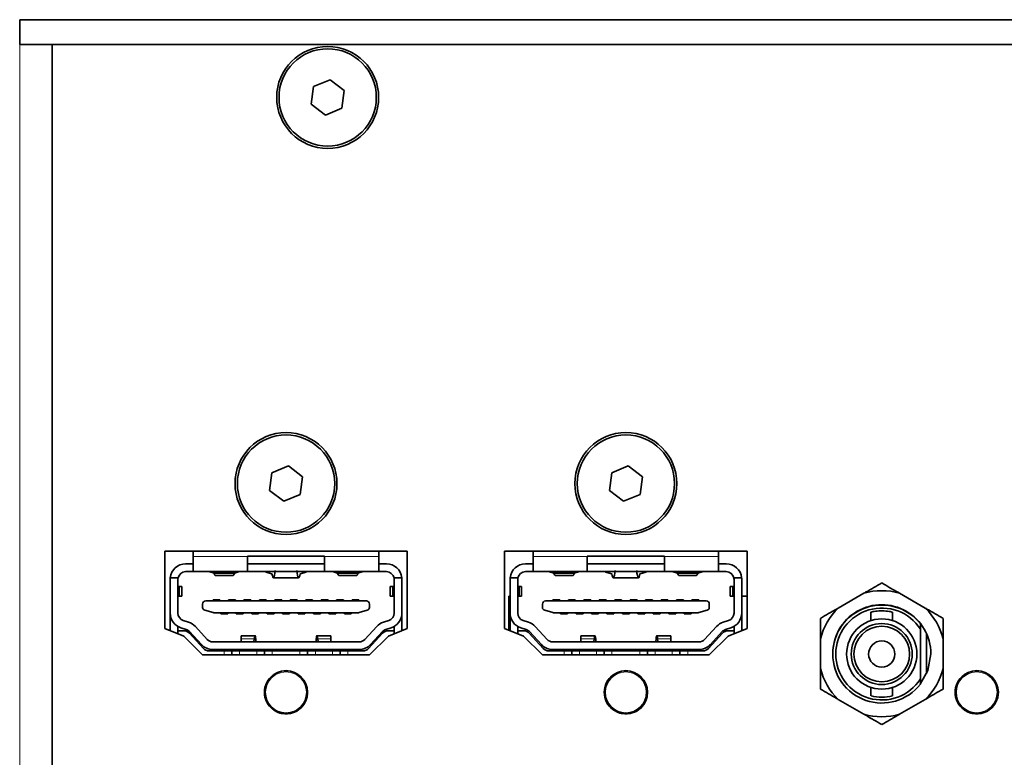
# Model space of a CAD drawing. Header units: millimetres. Extents: x 0 to 1118, y 0 to 864.
# Tile 32 of 85: x 315 to 336, y 217 to 233. Entities that reach past the tile are written whole.
import ezdxf

# ---------------------------------------------------------------- set-up
doc = ezdxf.new("R2010")
doc.units = ezdxf.units.MM

msp = doc.modelspace()

# ---------------------------------------------------------------- linework, layer by layer
at = {"color": 7, "linetype": 'Continuous', "lineweight": 35}
for p, q in [((314.835, 232.093), (314.835, 232.626)), ((406.835, 232.626), (314.835, 232.626)), ((406.835, 232.093), (314.835, 232.093)), ((315.535, 201.326), (315.535, 232.093)), ((321.175, 231.184), (321.124, 230.802)), ((321.531, 231.331), (321.175, 231.184)), ((321.836, 231.096), (321.531, 231.331)), ((321.785, 230.715), (321.836, 231.096)), ((321.124, 230.802), (321.43, 230.568)), ((321.43, 230.568), (321.785, 230.715)), ((320.632, 222.998), (320.276, 222.851)), ((320.937, 222.763), (320.632, 222.998)), ((327.965, 222.998), (327.609, 222.851)), ((328.27, 222.763), (327.965, 222.998)), ((320.276, 222.851), (320.225, 222.469)), ((320.886, 222.381), (320.937, 222.763)), ((327.609, 222.851), (327.559, 222.469)), ((328.22, 222.381), (328.27, 222.763)), ((320.225, 222.469), (320.531, 222.234)), ((327.559, 222.469), (327.864, 222.234)), ((320.531, 222.234), (320.886, 222.381)), ((327.864, 222.234), (328.22, 222.381)), ((323.198, 221.158), (317.965, 221.158)), ((317.965, 221.158), (317.965, 219.491)), ((318.581, 221.158), (318.581, 221.046)), ((318.581, 221.046), (318.581, 220.716)), ((319.748, 221.049), (321.415, 221.049)), ((319.748, 221.046), (319.748, 221.049)), ((319.748, 220.716), (319.748, 221.046)), ((321.415, 221.049), (321.415, 221.046)), ((321.415, 221.046), (321.415, 220.716)), ((322.581, 221.158), (322.581, 221.046)), ((322.581, 220.716), (322.581, 221.046)), ((323.198, 219.491), (323.198, 221.158)), ((330.531, 221.158), (325.298, 221.158)), ((325.298, 221.158), (325.298, 219.491)), ((325.915, 221.158), (325.915, 221.046)), ((325.915, 221.046), (325.915, 220.716)), ((327.081, 221.049), (328.748, 221.049)), ((327.081, 221.046), (327.081, 221.049)), ((327.081, 220.716), (327.081, 221.046)), ((328.748, 221.049), (328.748, 221.046)), ((328.748, 221.046), (328.748, 220.716)), ((329.915, 221.158), (329.915, 221.046)), ((329.915, 220.716), (329.915, 221.046)), ((330.531, 219.491), (330.531, 221.158)), ((318.415, 220.883), (318.581, 220.883)), ((319.748, 220.883), (321.415, 220.883)), ((322.581, 220.883), (322.748, 220.883)), ((325.748, 220.883), (325.915, 220.883)), ((327.081, 220.883), (328.748, 220.883)), ((329.915, 220.883), (330.081, 220.883)), ((318.081, 219.822), (318.081, 220.549)), ((318.251, 220.583), (318.083, 220.583)), ((318.248, 220.549), (318.248, 219.822)), ((318.581, 220.716), (318.415, 220.716)), ((319.748, 220.716), (318.581, 220.716)), ((318.915, 220.716), (319.029, 220.684)), ((319.029, 220.684), (319.467, 220.684)), ((319.054, 220.633), (319.441, 220.633)), ((319.467, 220.684), (319.581, 220.716)), ((321.415, 220.716), (319.748, 220.716)), ((320.144, 220.706), (320.144, 220.716)), ((320.278, 220.67), (320.144, 220.706)), ((320.309, 220.583), (320.854, 220.583)), ((321.018, 220.706), (320.884, 220.67)), ((321.018, 220.716), (321.018, 220.706)), ((322.581, 220.716), (321.415, 220.716)), ((321.581, 220.716), (321.695, 220.684)), ((321.695, 220.684), (322.134, 220.684)), ((321.721, 220.633), (322.108, 220.633)), ((322.134, 220.684), (322.248, 220.716)), ((322.748, 220.716), (322.581, 220.716)), ((323.08, 220.583), (322.911, 220.583)), ((322.915, 219.822), (322.915, 220.549)), ((323.081, 220.549), (323.081, 219.822)), ((325.415, 219.822), (325.415, 220.549)), ((325.585, 220.583), (325.416, 220.583)), ((325.581, 220.549), (325.581, 219.822)), ((325.915, 220.716), (325.748, 220.716)), ((327.081, 220.716), (325.915, 220.716)), ((326.248, 220.716), (326.362, 220.684)), ((326.362, 220.684), (326.8, 220.684)), ((326.388, 220.633), (326.775, 220.633)), ((326.8, 220.684), (326.915, 220.716)), ((328.748, 220.716), (327.081, 220.716)), ((327.477, 220.706), (327.477, 220.716)), ((327.611, 220.67), (327.477, 220.706)), ((327.642, 220.583), (328.187, 220.583)), ((328.352, 220.706), (328.218, 220.67)), ((328.352, 220.716), (328.352, 220.706)), ((329.915, 220.716), (328.748, 220.716)), ((328.915, 220.716), (329.029, 220.684)), ((329.029, 220.684), (329.467, 220.684)), ((329.054, 220.633), (329.441, 220.633)), ((329.467, 220.684), (329.581, 220.716)), ((330.081, 220.716), (329.915, 220.716)), ((330.413, 220.583), (330.244, 220.583)), ((330.248, 219.822), (330.248, 220.549)), ((330.415, 220.549), (330.415, 219.822)), ((318.276, 220.394), (318.248, 220.398)), ((318.276, 220.394), (318.276, 220.189)), ((318.331, 220.19), (318.331, 220.392)), ((322.831, 220.392), (322.831, 220.19)), ((322.915, 220.398), (322.886, 220.394)), ((322.886, 220.394), (322.886, 220.189)), ((325.609, 220.394), (325.581, 220.398)), ((325.609, 220.394), (325.609, 220.189)), ((325.665, 220.19), (325.665, 220.392)), ((330.165, 220.392), (330.165, 220.19)), ((330.248, 220.398), (330.22, 220.394)), ((330.22, 220.394), (330.22, 220.189)), ((318.248, 220.184), (318.276, 220.189)), ((322.886, 220.189), (322.915, 220.184)), ((325.391, 220.186), (325.391, 219.453)), ((325.391, 220.186), (325.415, 220.186)), ((325.581, 220.184), (325.609, 220.189)), ((330.22, 220.189), (330.248, 220.184)), ((330.415, 220.186), (330.531, 220.186)), ((333.051, 220.25), (332.498, 219.93)), ((334.374, 219.93), (333.821, 220.25)), ((318.781, 219.945), (318.781, 220.017)), ((322.315, 220.084), (318.848, 220.084)), ((319.156, 220.106), (319.006, 220.106)), ((319.006, 220.106), (319.006, 220.084)), ((319.156, 220.084), (319.156, 220.106)), ((319.34, 220.106), (319.34, 220.084)), ((319.49, 220.106), (319.34, 220.106)), ((319.49, 220.084), (319.49, 220.106)), ((319.673, 220.106), (319.673, 220.084)), ((319.823, 220.106), (319.673, 220.106)), ((319.823, 220.084), (319.823, 220.106)), ((320.156, 220.106), (320.006, 220.106)), ((320.006, 220.106), (320.006, 220.084)), ((320.156, 220.084), (320.156, 220.106)), ((320.49, 220.106), (320.34, 220.106)), ((320.34, 220.106), (320.34, 220.084)), ((320.49, 220.084), (320.49, 220.106)), ((320.823, 220.106), (320.673, 220.106)), ((320.673, 220.106), (320.673, 220.084)), ((320.823, 220.084), (320.823, 220.106)), ((321.156, 220.106), (321.006, 220.106)), ((321.006, 220.106), (321.006, 220.084)), ((321.156, 220.084), (321.156, 220.106)), ((321.49, 220.106), (321.34, 220.106)), ((321.34, 220.106), (321.34, 220.084)), ((321.49, 220.084), (321.49, 220.106)), ((321.673, 220.106), (321.673, 220.084)), ((321.823, 220.106), (321.673, 220.106)), ((321.823, 220.084), (321.823, 220.106)), ((322.006, 220.106), (322.006, 220.084)), ((322.156, 220.106), (322.006, 220.106)), ((322.156, 220.084), (322.156, 220.106)), ((322.381, 220.017), (322.381, 219.945)), ((326.115, 219.945), (326.115, 220.017)), ((329.648, 220.084), (326.181, 220.084)), ((326.49, 220.106), (326.34, 220.106)), ((326.34, 220.106), (326.34, 220.084)), ((326.49, 220.084), (326.49, 220.106)), ((326.823, 220.106), (326.673, 220.106)), ((326.673, 220.106), (326.673, 220.084)), ((326.823, 220.084), (326.823, 220.106)), ((327.156, 220.106), (327.006, 220.106)), ((327.006, 220.106), (327.006, 220.084)), ((327.156, 220.084), (327.156, 220.106)), ((327.49, 220.106), (327.34, 220.106)), ((327.34, 220.106), (327.34, 220.084)), ((327.49, 220.084), (327.49, 220.106)), ((327.823, 220.106), (327.673, 220.106)), ((327.673, 220.106), (327.673, 220.084)), ((327.823, 220.084), (327.823, 220.106)), ((328.156, 220.106), (328.006, 220.106)), ((328.006, 220.106), (328.006, 220.084)), ((328.156, 220.084), (328.156, 220.106)), ((328.49, 220.106), (328.34, 220.106)), ((328.34, 220.106), (328.34, 220.084)), ((328.49, 220.084), (328.49, 220.106)), ((328.823, 220.106), (328.673, 220.106)), ((328.673, 220.106), (328.673, 220.084)), ((328.823, 220.084), (328.823, 220.106)), ((329.006, 220.106), (329.006, 220.084)), ((329.156, 220.106), (329.006, 220.106)), ((329.156, 220.084), (329.156, 220.106)), ((329.34, 220.106), (329.34, 220.084)), ((329.49, 220.106), (329.34, 220.106)), ((329.49, 220.084), (329.49, 220.106)), ((329.715, 220.017), (329.715, 219.945)), ((318.081, 219.443), (318.081, 219.822)), ((318.83, 219.881), (319.006, 219.831)), ((322.139, 219.829), (319.024, 219.829)), ((319.173, 219.829), (319.173, 219.806)), ((319.323, 219.806), (319.173, 219.806)), ((319.323, 219.806), (319.323, 219.829)), ((319.506, 219.829), (319.506, 219.806)), ((319.506, 219.806), (319.656, 219.806)), ((319.656, 219.829), (319.656, 219.806)), ((319.84, 219.829), (319.84, 219.806)), ((319.84, 219.806), (319.99, 219.806)), ((319.99, 219.829), (319.99, 219.806)), ((320.173, 219.829), (320.173, 219.806)), ((320.173, 219.806), (320.323, 219.806)), ((320.323, 219.829), (320.323, 219.806)), ((320.506, 219.829), (320.506, 219.806)), ((320.506, 219.806), (320.656, 219.806)), ((320.656, 219.829), (320.656, 219.806)), ((320.84, 219.829), (320.84, 219.806)), ((320.84, 219.806), (320.99, 219.806)), ((320.99, 219.829), (320.99, 219.806)), ((321.173, 219.829), (321.173, 219.806)), ((321.173, 219.806), (321.323, 219.806)), ((321.323, 219.829), (321.323, 219.806)), ((321.506, 219.829), (321.506, 219.806)), ((321.506, 219.806), (321.656, 219.806)), ((321.656, 219.829), (321.656, 219.806)), ((321.84, 219.829), (321.84, 219.806)), ((321.84, 219.806), (321.99, 219.806)), ((321.99, 219.829), (321.99, 219.806)), ((322.333, 219.881), (322.157, 219.831)), ((323.081, 219.822), (323.081, 219.443)), ((325.415, 219.443), (325.415, 219.822)), ((326.163, 219.881), (326.339, 219.831)), ((329.472, 219.829), (326.357, 219.829)), ((326.506, 219.829), (326.506, 219.806)), ((326.656, 219.806), (326.506, 219.806)), ((326.656, 219.806), (326.656, 219.829)), ((326.84, 219.829), (326.84, 219.806)), ((326.84, 219.806), (326.99, 219.806)), ((326.99, 219.829), (326.99, 219.806)), ((327.173, 219.829), (327.173, 219.806)), ((327.173, 219.806), (327.323, 219.806)), ((327.323, 219.829), (327.323, 219.806)), ((327.506, 219.829), (327.506, 219.806)), ((327.506, 219.806), (327.656, 219.806)), ((327.656, 219.829), (327.656, 219.806)), ((327.84, 219.829), (327.84, 219.806)), ((327.84, 219.806), (327.99, 219.806)), ((327.99, 219.829), (327.99, 219.806)), ((328.173, 219.829), (328.173, 219.806)), ((328.173, 219.806), (328.323, 219.806)), ((328.323, 219.829), (328.323, 219.806)), ((328.506, 219.829), (328.506, 219.806)), ((328.506, 219.806), (328.656, 219.806)), ((328.656, 219.829), (328.656, 219.806)), ((328.84, 219.829), (328.84, 219.806)), ((328.84, 219.806), (328.99, 219.806)), ((328.99, 219.829), (328.99, 219.806)), ((329.173, 219.829), (329.173, 219.806)), ((329.173, 219.806), (329.323, 219.806)), ((329.323, 219.829), (329.323, 219.806)), ((329.666, 219.881), (329.49, 219.831)), ((330.415, 219.822), (330.415, 219.443)), ((333.202, 219.842), (333.202, 219.659)), ((333.669, 219.659), (333.669, 219.841)), ((317.965, 219.491), (318.373, 219.324)), ((318.248, 219.439), (318.248, 219.533)), ((318.429, 219.467), (318.314, 219.504)), ((318.364, 219.663), (318.479, 219.626)), ((318.625, 219.534), (318.882, 219.253)), ((322.281, 219.253), (322.538, 219.534)), ((322.683, 219.626), (322.798, 219.663)), ((322.848, 219.504), (322.733, 219.467)), ((322.79, 219.324), (323.198, 219.491)), ((322.915, 219.533), (322.915, 219.439)), ((325.298, 219.491), (325.706, 219.324)), ((325.581, 219.439), (325.581, 219.533)), ((325.763, 219.467), (325.647, 219.504)), ((325.698, 219.663), (325.813, 219.626)), ((325.958, 219.534), (326.215, 219.253)), ((329.614, 219.253), (329.871, 219.534)), ((330.016, 219.626), (330.131, 219.663)), ((330.182, 219.504), (330.066, 219.467)), ((330.123, 219.324), (330.531, 219.491)), ((330.248, 219.533), (330.248, 219.439)), ((334.269, 219.475), (334.269, 219.59)), ((334.269, 218.4), (334.269, 219.475)), ((318.248, 219.375), (318.248, 219.439)), ((318.375, 219.439), (318.248, 219.439)), ((318.373, 219.324), (318.781, 218.924)), ((318.497, 219.386), (318.798, 219.058)), ((318.759, 219.141), (318.502, 219.421)), ((319.913, 219.333), (319.612, 219.333)), ((319.612, 219.333), (319.612, 219.264)), ((319.612, 219.264), (319.612, 219.199)), ((319.89, 219.199), (319.897, 219.264)), ((321.55, 219.333), (321.249, 219.333)), ((321.266, 219.264), (321.272, 219.199)), ((321.55, 219.264), (321.55, 219.333)), ((321.55, 219.199), (321.55, 219.264)), ((322.364, 219.058), (322.665, 219.386)), ((322.381, 218.924), (322.79, 219.324)), ((322.66, 219.421), (322.404, 219.141)), ((322.788, 219.439), (322.915, 219.439)), ((322.915, 219.375), (322.915, 219.439)), ((325.581, 219.375), (325.581, 219.439)), ((325.708, 219.439), (325.581, 219.439)), ((325.706, 219.324), (326.115, 218.924)), ((325.831, 219.386), (326.132, 219.058)), ((326.092, 219.141), (325.835, 219.421)), ((327.247, 219.333), (326.946, 219.333)), ((326.946, 219.333), (326.946, 219.264)), ((326.946, 219.264), (326.946, 219.199)), ((327.224, 219.199), (327.23, 219.264)), ((328.883, 219.333), (328.582, 219.333)), ((328.599, 219.264), (328.605, 219.199)), ((328.883, 219.264), (328.883, 219.333)), ((328.883, 219.199), (328.883, 219.264)), ((329.697, 219.058), (329.998, 219.386)), ((329.715, 218.924), (330.123, 219.324)), ((329.994, 219.421), (329.737, 219.141)), ((330.121, 219.439), (330.248, 219.439)), ((330.248, 219.375), (330.248, 219.439)), ((332.113, 219.264), (332.113, 218.625)), ((334.402, 218.514), (334.402, 219.375)), ((334.759, 218.625), (334.759, 219.264)), ((319.004, 219.199), (322.158, 219.199)), ((319.933, 219.218), (319.937, 219.199)), ((321.229, 219.218), (321.226, 219.199)), ((326.338, 219.199), (329.491, 219.199)), ((327.267, 219.218), (327.27, 219.199)), ((328.562, 219.218), (328.559, 219.199)), ((318.781, 218.924), (322.381, 218.924)), ((318.921, 219.004), (319.248, 219.004)), ((319.004, 219.033), (322.158, 219.033)), ((319.248, 219.004), (319.415, 219.004)), ((319.415, 218.924), (319.415, 219.004)), ((319.415, 219.004), (319.581, 219.004)), ((319.581, 219.004), (319.948, 219.004)), ((319.948, 219.004), (320.115, 219.004)), ((320.115, 219.004), (320.115, 218.924)), ((320.115, 219.004), (320.281, 219.004)), ((320.281, 219.004), (320.881, 219.004)), ((320.881, 219.004), (321.048, 219.004)), ((321.048, 218.924), (321.048, 219.004)), ((321.048, 219.004), (321.215, 219.004)), ((321.215, 219.004), (321.581, 219.004)), ((321.581, 219.004), (321.748, 219.004)), ((321.748, 219.004), (321.748, 218.924)), ((321.748, 219.004), (321.915, 219.004)), ((321.915, 219.004), (322.241, 219.004)), ((326.115, 218.924), (329.715, 218.924)), ((326.254, 219.004), (326.581, 219.004)), ((326.338, 219.033), (329.491, 219.033)), ((326.581, 219.004), (326.748, 219.004)), ((326.748, 218.924), (326.748, 219.004)), ((326.748, 219.004), (326.915, 219.004)), ((326.915, 219.004), (327.281, 219.004)), ((327.281, 219.004), (327.448, 219.004)), ((327.448, 219.004), (327.448, 218.924)), ((327.448, 219.004), (327.615, 219.004)), ((327.615, 219.004), (328.215, 219.004)), ((328.215, 219.004), (328.381, 219.004)), ((328.381, 218.924), (328.381, 219.004)), ((328.381, 219.004), (328.548, 219.004)), ((328.548, 219.004), (328.915, 219.004)), ((328.915, 219.004), (329.081, 219.004)), ((329.081, 219.004), (329.081, 218.924)), ((329.081, 219.004), (329.248, 219.004)), ((329.248, 219.004), (329.575, 219.004)), ((333.202, 218.216), (333.202, 218.033)), ((333.669, 218.034), (333.669, 218.216)), ((334.269, 218.285), (334.269, 218.4)), ((332.498, 217.958), (333.051, 217.639)), ((333.821, 217.639), (334.374, 217.958))]:
    msp.add_line(p, q, dxfattribs=at)
at = {"color": 7, "linetype": 'Continuous', "lineweight": 18}
for p, q in [((314.835, 201.326), (314.835, 232.093)), ((319.748, 221.046), (318.581, 221.046)), ((322.581, 221.046), (321.415, 221.046)), ((327.081, 221.046), (325.915, 221.046)), ((329.915, 221.046), (328.748, 221.046)), ((319.612, 219.264), (319.897, 219.264)), ((321.266, 219.264), (321.55, 219.264)), ((326.946, 219.264), (327.23, 219.264)), ((328.599, 219.264), (328.883, 219.264)), ((319.248, 218.924), (319.248, 219.004)), ((319.581, 219.004), (319.581, 218.924)), ((319.948, 219.004), (319.948, 218.924)), ((320.281, 218.924), (320.281, 219.004)), ((320.881, 219.004), (320.881, 218.924)), ((321.215, 219.004), (321.215, 218.924)), ((321.581, 219.004), (321.581, 218.924)), ((321.915, 218.924), (321.915, 219.004)), ((326.581, 218.924), (326.581, 219.004)), ((326.915, 219.004), (326.915, 218.924)), ((327.281, 219.004), (327.281, 218.924)), ((327.615, 218.924), (327.615, 219.004)), ((328.215, 219.004), (328.215, 218.924)), ((328.548, 219.004), (328.548, 218.924)), ((328.915, 219.004), (328.915, 218.924)), ((329.248, 218.924), (329.248, 219.004)), ((320.3, 218.484), (320.3, 218.484)), ((320.327, 218.503), (320.328, 218.498)), ((320.374, 218.524), (320.37, 218.528)), ((320.4, 218.542), (320.4, 218.542)), ((327.633, 218.484), (327.633, 218.484)), ((327.66, 218.503), (327.662, 218.498)), ((327.707, 218.524), (327.703, 218.528)), ((327.733, 218.542), (327.733, 218.542)), ((335.203, 218.484), (335.203, 218.484)), ((335.23, 218.503), (335.232, 218.498)), ((335.277, 218.524), (335.273, 218.528)), ((335.303, 218.542), (335.303, 218.542)), ((321.047, 218.137), (321.041, 218.139)), ((321.041, 218.086), (321.047, 218.087)), ((321.044, 218.17), (321.044, 218.17)), ((321.044, 218.055), (321.044, 218.055)), ((328.381, 218.137), (328.375, 218.139)), ((328.375, 218.086), (328.381, 218.087)), ((328.377, 218.17), (328.378, 218.17)), ((328.377, 218.055), (328.378, 218.055)), ((335.951, 218.137), (335.945, 218.139)), ((335.945, 218.086), (335.951, 218.087)), ((335.947, 218.17), (335.948, 218.17)), ((335.947, 218.055), (335.948, 218.055)), ((320.3, 217.74), (320.3, 217.74)), ((320.328, 217.727), (320.327, 217.721)), ((320.37, 217.696), (320.374, 217.701)), ((320.4, 217.682), (320.4, 217.683)), ((327.633, 217.74), (327.633, 217.74)), ((327.662, 217.727), (327.66, 217.721)), ((327.703, 217.696), (327.707, 217.701)), ((327.733, 217.682), (327.733, 217.683)), ((335.203, 217.74), (335.203, 217.74)), ((335.232, 217.727), (335.23, 217.721)), ((335.273, 217.696), (335.277, 217.701)), ((335.303, 217.682), (335.303, 217.683))]:
    msp.add_line(p, q, dxfattribs=at)
at = {"color": 7, "linetype": 'Continuous', "lineweight": 35, "flags": 128}
msp.add_lwpolyline([(334.264, 218.286), (334.43, 218.582), (334.494, 218.944)], dxfattribs=at)
at = {"color": 7, "linetype": 'Continuous', "lineweight": 18, "flags": 128}
for points in [[(320.302, 218.486), (320.302, 218.486), (320.3, 218.484)], [(320.4, 218.542), (320.397, 218.541), (320.397, 218.541)], [(327.635, 218.486), (327.635, 218.486), (327.633, 218.484)], [(327.733, 218.542), (327.731, 218.541), (327.73, 218.541)], [(335.205, 218.486), (335.205, 218.486), (335.203, 218.484)], [(335.303, 218.542), (335.301, 218.541), (335.3, 218.541)], [(321.044, 218.17), (321.044, 218.168), (321.045, 218.167)], [(321.044, 218.055), (321.044, 218.057), (321.045, 218.058)], [(328.377, 218.17), (328.378, 218.168), (328.378, 218.167)], [(328.377, 218.055), (328.378, 218.057), (328.378, 218.058)], [(335.947, 218.17), (335.948, 218.168), (335.948, 218.167)], [(335.947, 218.055), (335.948, 218.057), (335.948, 218.058)], [(320.302, 217.738), (320.302, 217.739), (320.3, 217.74)], [(320.397, 217.684), (320.397, 217.683), (320.4, 217.683)], [(327.635, 217.738), (327.635, 217.739), (327.633, 217.74)], [(327.73, 217.684), (327.731, 217.683), (327.733, 217.683)], [(335.205, 217.738), (335.205, 217.739), (335.203, 217.74)], [(335.3, 217.684), (335.301, 217.683), (335.303, 217.683)]]:
    msp.add_lwpolyline(points, dxfattribs=at)
at = {"color": 7, "linetype": 'Continuous', "lineweight": 35}
for centre, radius in [((321.48, 230.949), 1.1), ((321.48, 230.949), 1.05), ((320.581, 222.616), 1.1), ((320.581, 222.616), 1.05), ((327.915, 222.616), 1.1), ((327.915, 222.616), 1.05), ((333.436, 218.938), 0.758), ((333.436, 218.938), 0.658), ((333.436, 218.938), 0.6), ((333.436, 218.938), 0.283), ((320.581, 218.112), 0.467), ((327.915, 218.112), 0.467), ((335.485, 218.112), 0.467)]:
    msp.add_circle(centre, radius, dxfattribs=at)
at = {"color": 7, "linetype": 'Continuous', "lineweight": 18}
for centre, radius in [((320.581, 218.112), 0.455), ((320.581, 218.112), 0.439), ((327.915, 218.112), 0.455), ((327.915, 218.112), 0.439), ((335.485, 218.112), 0.455), ((335.485, 218.112), 0.439)]:
    msp.add_circle(centre, radius, dxfattribs=at)
at = {"color": 7, "linetype": 'Continuous', "lineweight": 35}
for centre, radius, start, end in [((318.415, 220.549), 0.333, 90, 174.2608), ((322.748, 220.549), 0.333, 5.7392, 90), ((325.748, 220.549), 0.333, 90, 174.2608), ((330.081, 220.549), 0.333, 5.7392, 90), ((318.415, 220.549), 0.333, 174.2608, 180), ((318.415, 220.549), 0.167, 168.463, 180), ((318.415, 220.549), 0.167, 90, 168.463), ((322.748, 220.549), 0.167, 11.537, 90), ((322.748, 220.549), 0.167, 0, 11.537), ((322.748, 220.549), 0.333, 0, 5.7392), ((325.748, 220.549), 0.333, 174.2608, 180), ((325.748, 220.549), 0.167, 168.463, 180), ((325.748, 220.549), 0.167, 90, 168.463), ((330.081, 220.549), 0.167, 11.537, 90), ((330.081, 220.549), 0.167, 0, 11.537), ((330.081, 220.549), 0.333, 0, 5.7392), ((333.436, 218.944), 1.361, 73.5697, 106.4303), ((318.848, 220.017), 0.0667, 90, 180), ((318.848, 219.945), 0.0667, 180, 254.0546), ((322.315, 220.017), 0.0667, 0, 90), ((322.315, 219.945), 0.0667, 285.9454, 0), ((326.181, 220.017), 0.0667, 90, 180), ((326.181, 219.945), 0.0667, 180, 254.0546), ((329.648, 220.017), 0.0667, 0, 90), ((329.648, 219.945), 0.0667, 285.9454, 0), ((333.436, 218.944), 1.361, 133.5697, 166.4303), ((333.436, 218.944), 1.058, 0, 180.1008), ((333.436, 218.938), 1.058, 38.0567, 321.9433), ((333.436, 218.938), 0.992, 32.8244, 327.1756), ((333.436, 218.944), 1.361, 13.5697, 46.4303), ((318.415, 219.822), 0.333, 180, 252.4744), ((318.415, 219.822), 0.167, 180, 252.4744), ((319.024, 219.895), 0.0667, 254.0546, 270), ((322.139, 219.895), 0.0667, 270, 285.9454), ((322.748, 219.822), 0.167, 287.5256, 0), ((322.748, 219.822), 0.333, 287.5256, 0), ((325.748, 219.822), 0.333, 180, 252.4744), ((325.748, 219.822), 0.167, 180, 252.4744), ((326.357, 219.895), 0.0667, 254.0546, 270), ((329.472, 219.895), 0.0667, 270, 285.9454), ((330.081, 219.822), 0.167, 287.5256, 0), ((330.081, 219.822), 0.333, 287.5256, 0), ((318.379, 219.308), 0.333, 42.5104, 72.4744), ((322.783, 219.308), 0.333, 107.5256, 137.4896), ((325.712, 219.308), 0.333, 42.5104, 72.4744), ((330.117, 219.308), 0.333, 107.5256, 137.4896), ((318.375, 219.273), 0.167, 42.5998, 90), ((318.379, 219.308), 0.167, 42.5104, 72.4744), ((322.783, 219.308), 0.167, 107.5256, 137.4896), ((322.788, 219.273), 0.167, 90, 137.4002), ((325.708, 219.273), 0.167, 42.5998, 90), ((325.712, 219.308), 0.167, 42.5104, 72.4744), ((330.117, 219.308), 0.167, 107.5256, 137.4896), ((330.121, 219.273), 0.167, 90, 137.4002), ((319.004, 219.366), 0.333, 222.5104, 270), ((318.921, 219.171), 0.167, 222.5998, 270), ((319.004, 219.366), 0.167, 222.5104, 270), ((322.158, 219.366), 0.167, 270, 317.4896), ((322.158, 219.366), 0.333, 270, 317.4896), ((322.241, 219.171), 0.167, 270, 317.4002), ((326.338, 219.366), 0.333, 222.5104, 270), ((326.254, 219.171), 0.167, 222.5998, 270), ((326.338, 219.366), 0.167, 222.5104, 270), ((329.491, 219.366), 0.167, 270, 317.4896), ((329.491, 219.366), 0.333, 270, 317.4896), ((329.575, 219.171), 0.167, 270, 317.4002), ((333.436, 218.944), 1.361, 193.5697, 226.4303), ((333.436, 218.944), 1.361, 313.5697, 346.4303), ((320.581, 218.112), 0.466, 127.117, 232.883), ((327.915, 218.112), 0.466, 127.117, 232.883), ((335.485, 218.112), 0.466, 127.117, 232.883), ((320.581, 218.112), 0.466, 247.117, 352.883), ((327.915, 218.112), 0.466, 247.117, 352.883), ((333.436, 218.938), 0.933, 255.7188, 284.4777), ((335.485, 218.112), 0.466, 247.117, 352.883), ((333.436, 218.944), 1.361, 253.5697, 286.4303)]:
    msp.add_arc(centre, radius, start, end, dxfattribs=at)
at = {"color": 7, "linetype": 'Continuous', "lineweight": 18}
for centre, radius, start, end in [((319.759, 216.989), 1.59, 69.8274, 70.135), ((320.298, 218.495), 0.0167, 306.5519, 2.0551), ((320.332, 218.5), 0.00381, 212.0946, 250.8518), ((320.371, 218.522), 0.00381, 349.1482, 27.9054), ((320.392, 218.549), 0.0167, 237.945, 293.448), ((320.581, 218.112), 0.466, 7.117, 112.883), ((327.093, 216.989), 1.59, 69.8274, 70.135), ((327.631, 218.495), 0.0167, 306.5519, 2.0551), ((327.665, 218.5), 0.00381, 212.0946, 250.8518), ((327.704, 218.522), 0.00381, 349.1482, 27.9054), ((327.725, 218.549), 0.0167, 237.9451, 293.448), ((327.915, 218.112), 0.466, 7.117, 112.883), ((334.663, 216.989), 1.59, 69.8274, 70.135), ((335.201, 218.495), 0.0167, 306.5519, 2.0551), ((335.235, 218.5), 0.00381, 212.0946, 250.8518), ((335.274, 218.522), 0.00381, 349.1482, 27.9054), ((335.295, 218.549), 0.0167, 237.945, 293.448), ((335.485, 218.112), 0.466, 7.117, 112.883), ((320.019, 219.386), 1.59, 309.8274, 310.135), ((321.054, 218.167), 0.0167, 186.552, 242.055), ((321.054, 218.058), 0.0167, 117.9451, 173.448), ((321.041, 218.135), 0.00381, 92.0946, 130.8518), ((321.041, 218.09), 0.00381, 229.1482, 267.9054), ((327.352, 219.386), 1.59, 309.8274, 310.135), ((328.387, 218.167), 0.0167, 186.552, 242.0549), ((328.387, 218.058), 0.0167, 117.945, 173.448), ((328.375, 218.135), 0.00381, 92.0946, 130.8518), ((328.375, 218.09), 0.00381, 229.1482, 267.9054), ((334.922, 219.386), 1.59, 309.8274, 310.135), ((335.957, 218.167), 0.0167, 186.552, 242.0549), ((335.957, 218.058), 0.0167, 117.9451, 173.448), ((335.945, 218.135), 0.00381, 92.0946, 130.8518), ((335.945, 218.09), 0.00381, 229.1482, 267.9054), ((319.757, 219.242), 1.596, 289.8656, 290.172), ((320.298, 217.73), 0.0167, 357.9449, 53.4481), ((320.332, 217.725), 0.00381, 109.1482, 147.9054), ((320.371, 217.703), 0.00381, 332.0946, 10.8518), ((320.392, 217.676), 0.0167, 66.5519, 122.0551), ((327.091, 219.242), 1.596, 289.8656, 290.172), ((327.631, 217.73), 0.0167, 357.9449, 53.4481), ((327.665, 217.725), 0.00381, 109.1482, 147.9054), ((327.704, 217.703), 0.00381, 332.0946, 10.8518), ((327.725, 217.676), 0.0167, 66.5519, 122.0552), ((334.661, 219.242), 1.596, 289.8656, 290.172), ((335.201, 217.73), 0.0167, 357.9449, 53.4481), ((335.235, 217.725), 0.00381, 109.1482, 147.9054), ((335.274, 217.703), 0.00381, 332.0946, 10.8518), ((335.295, 217.676), 0.0167, 66.5519, 122.0551)]:
    msp.add_arc(centre, radius, start, end, dxfattribs=at)
at = {"color": 7, "linetype": 'Continuous', "lineweight": 35}
for centre, major_axis, ratio, start_param, end_param in [((319.054, 221.066), (0, 0.433), 0.125, 2.649569, 3.141593), ((319.441, 221.066), (0, 0.433), 0.125, 3.141593, 3.633616), ((320.309, 220.947), (0, 0.364), 0.130081, 2.436438, 4.109357), ((320.854, 220.947), (0, 0.364), 0.130081, 2.173828, 3.846747), ((321.721, 221.066), (0, 0.433), 0.125, 2.649569, 3.141593), ((322.108, 221.066), (0, 0.433), 0.125, 3.141593, 3.633616), ((326.388, 221.066), (0, 0.433), 0.125, 2.649569, 3.141593), ((326.775, 221.066), (0, 0.433), 0.125, 3.141593, 3.633616), ((327.642, 220.947), (0, 0.364), 0.130081, 2.436438, 4.109357), ((328.187, 220.947), (0, 0.364), 0.130081, 2.173828, 3.846747), ((329.054, 221.066), (0, 0.433), 0.125, 2.649569, 3.141593), ((329.441, 221.066), (0, 0.433), 0.125, 3.141593, 3.633616), ((317.965, 220.392), (0.367, 0), 0.006109, 0, 0.555675), ((323.198, 220.392), (0.367, 0), 0.006109, 2.585917, 3.141593), ((325.298, 220.392), (0.367, 0), 0.006109, 0, 0.555675), ((330.531, 220.392), (0.367, 0), 0.006109, 2.585917, 3.141593), ((317.965, 220.19), (0.367, 0), 0.006109, 5.72751, 6.283185), ((323.198, 220.19), (0.367, 0), 0.006109, 3.141593, 3.697268), ((325.298, 220.19), (0.367, 0), 0.006109, 5.72751, 6.283185), ((330.531, 220.19), (0.367, 0), 0.006109, 3.141593, 3.697268), ((319.913, 219.133), (0, 0.2), 0.11087, 5.1553, 7.140965), ((321.249, 219.133), (0, 0.2), 0.11087, 5.425406, 7.411071), ((327.247, 219.133), (0, 0.2), 0.11087, 5.1553, 7.140965), ((328.582, 219.133), (0, 0.2), 0.11087, 5.425406, 7.411071)]:
    msp.add_ellipse(centre, major_axis=major_axis, ratio=ratio, start_param=start_param, end_param=end_param, dxfattribs=at)
at = {"color": 7, "linetype": 'Continuous', "lineweight": 18}
for centre, major_axis, start_param, end_param in [((320.582, 218.112), (-0.231, 0.4), 6.225992, 6.340379), ((327.915, 218.112), (-0.231, 0.4), 6.225992, 6.340379), ((335.485, 218.112), (-0.231, 0.4), 6.225992, 6.340379), ((320.58, 218.112), (0.462, 0), 6.225992, 6.340379), ((327.914, 218.112), (0.462, 0), 6.225992, 6.340379), ((335.484, 218.112), (0.462, 0), 6.225992, 6.340379), ((320.582, 218.113), (0.231, 0.4), 3.084399, 3.198786), ((327.915, 218.113), (0.231, 0.4), 3.084399, 3.198786), ((335.485, 218.113), (0.231, 0.4), 3.084399, 3.198786)]:
    msp.add_ellipse(centre, major_axis=major_axis, ratio=0.999578, start_param=start_param, end_param=end_param, dxfattribs=at)
at = {"color": 7, "linetype": 'Continuous', "lineweight": 35}
for points, knots in [([(333.436, 220.472), (333.322, 220.406), (333.197, 220.334), (333.063, 220.257), (333.051, 220.25)], [0, 0, 0, 0, 0.904788, 1, 1, 1, 1]), ([(333.821, 220.25), (333.751, 220.29), (333.618, 220.367), (333.494, 220.438), (333.436, 220.472)], [0, 0, 0, 0, 0.529258, 1, 1, 1, 1]), ([(332.498, 219.93), (332.428, 219.89), (332.295, 219.813), (332.171, 219.742), (332.113, 219.708)], [0, 0, 0, 0, 0.529258, 1, 1, 1, 1]), ([(334.759, 219.708), (334.645, 219.774), (334.52, 219.846), (334.386, 219.923), (334.374, 219.93)], [0, 0, 0, 0, 0.904788, 1, 1, 1, 1]), ([(332.113, 219.708), (332.113, 219.685), (332.113, 219.543), (332.113, 219.391), (332.113, 219.264)], [0, 0, 0, 0, 0.16266, 1, 1, 1, 1]), ([(333.669, 219.841), (333.667, 219.842), (333.662, 219.843), (333.623, 219.853), (333.565, 219.863), (333.491, 219.87), (333.412, 219.872), (333.337, 219.867), (333.272, 219.857), (333.225, 219.847), (333.202, 219.841), (333.205, 219.842), (333.205, 219.842)], [0, 0, 0, 0, 0.105087, 0.210094, 0.317186, 0.425742, 0.532081, 0.636081, 0.741046, 0.848846, 0.957133, 1, 1, 1, 1]), ([(334.759, 219.264), (334.759, 219.279), (334.759, 219.433), (334.759, 219.578), (334.759, 219.708)], [0, 0, 0, 0, 0.101181, 1, 1, 1, 1]), ([(332.113, 218.625), (332.113, 218.609), (332.113, 218.456), (332.113, 218.311), (332.113, 218.181)], [0, 0, 0, 0, 0.101181, 1, 1, 1, 1]), ([(334.759, 218.181), (334.759, 218.204), (334.759, 218.346), (334.759, 218.498), (334.759, 218.625)], [0, 0, 0, 0, 0.16266, 1, 1, 1, 1]), ([(332.113, 218.181), (332.226, 218.115), (332.352, 218.043), (332.485, 217.966), (332.498, 217.958)], [0, 0, 0, 0, 0.904788, 1, 1, 1, 1]), ([(334.374, 217.958), (334.444, 217.999), (334.576, 218.075), (334.7, 218.147), (334.759, 218.181)], [0, 0, 0, 0, 0.529258, 1, 1, 1, 1]), ([(333.051, 217.639), (333.121, 217.599), (333.253, 217.522), (333.377, 217.45), (333.436, 217.417)], [0, 0, 0, 0, 0.529258, 1, 1, 1, 1]), ([(333.436, 217.417), (333.549, 217.482), (333.675, 217.555), (333.808, 217.632), (333.821, 217.639)], [0, 0, 0, 0, 0.904788, 1, 1, 1, 1])]:
    msp.add_open_spline(points, degree=3, knots=knots, dxfattribs=at)
at = {"color": 7, "linetype": 'Continuous', "lineweight": 18}
for points, knots in [([(320.33, 218.496), (320.328, 218.495), (320.325, 218.492), (320.32, 218.489), (320.314, 218.485), (320.309, 218.482), (320.308, 218.481), (320.308, 218.481), (320.308, 218.481)], [0, 0, 0, 0, 0.106203, 0.213089, 0.349307, 0.572631, 0.997278, 1, 1, 1, 1]), ([(320.38, 218.537), (320.381, 218.536), (320.382, 218.534), (320.382, 218.53), (320.381, 218.528), (320.379, 218.526), (320.378, 218.526), (320.376, 218.525), (320.375, 218.524), (320.374, 218.524), (320.374, 218.524)], [0, 0, 0, 0, 0.481674, 0.669596, 0.834049, 0.880384, 0.911463, 0.948744, 0.981439, 1, 1, 1, 1]), ([(320.398, 218.534), (320.398, 218.533), (320.397, 218.533), (320.392, 218.53), (320.387, 218.528), (320.381, 218.525), (320.377, 218.523), (320.375, 218.522), (320.374, 218.521)], [0, 0, 0, 0, 0.418026, 0.594815, 0.771695, 0.873161, 0.974276, 1, 1, 1, 1]), ([(327.664, 218.496), (327.662, 218.495), (327.658, 218.492), (327.653, 218.489), (327.648, 218.485), (327.643, 218.482), (327.641, 218.481), (327.641, 218.481), (327.641, 218.481)], [0, 0, 0, 0, 0.106203, 0.213089, 0.349307, 0.572631, 0.997278, 1, 1, 1, 1]), ([(327.713, 218.537), (327.714, 218.536), (327.716, 218.534), (327.715, 218.53), (327.714, 218.528), (327.712, 218.526), (327.711, 218.526), (327.71, 218.525), (327.708, 218.524), (327.708, 218.524), (327.707, 218.524)], [0, 0, 0, 0, 0.481674, 0.669596, 0.834049, 0.880384, 0.911463, 0.948744, 0.981439, 1, 1, 1, 1]), ([(327.732, 218.534), (327.731, 218.533), (327.731, 218.533), (327.725, 218.53), (327.721, 218.528), (327.715, 218.525), (327.71, 218.523), (327.708, 218.522), (327.708, 218.521)], [0, 0, 0, 0, 0.418026, 0.594815, 0.771695, 0.873161, 0.974276, 1, 1, 1, 1]), ([(335.234, 218.496), (335.232, 218.495), (335.228, 218.492), (335.223, 218.489), (335.218, 218.485), (335.213, 218.482), (335.211, 218.481), (335.211, 218.481), (335.211, 218.481)], [0, 0, 0, 0, 0.106203, 0.213089, 0.349307, 0.572631, 0.997278, 1, 1, 1, 1]), ([(335.283, 218.537), (335.284, 218.536), (335.286, 218.534), (335.285, 218.53), (335.284, 218.528), (335.282, 218.526), (335.281, 218.526), (335.28, 218.525), (335.278, 218.524), (335.278, 218.524), (335.277, 218.524)], [0, 0, 0, 0, 0.481674, 0.669596, 0.834049, 0.880384, 0.911463, 0.948744, 0.981439, 1, 1, 1, 1]), ([(335.302, 218.534), (335.301, 218.533), (335.301, 218.533), (335.295, 218.53), (335.291, 218.528), (335.285, 218.525), (335.28, 218.523), (335.278, 218.522), (335.278, 218.521)], [0, 0, 0, 0, 0.418026, 0.594815, 0.771695, 0.873161, 0.974276, 1, 1, 1, 1]), ([(321.037, 218.06), (321.037, 218.061), (321.037, 218.061), (321.038, 218.067), (321.038, 218.073), (321.038, 218.079), (321.039, 218.084), (321.039, 218.086), (321.039, 218.087)], [0, 0, 0, 0, 0.4180259, 0.5948154, 0.7716952, 0.8731613, 0.9742761, 1, 1, 1, 1]), ([(321.039, 218.087), (321.039, 218.098), (321.04, 218.115), (321.039, 218.132), (321.039, 218.138)], [0, 0, 0, 0, 0.655623, 1, 1, 1, 1]), ([(328.371, 218.06), (328.371, 218.061), (328.371, 218.061), (328.371, 218.067), (328.371, 218.073), (328.372, 218.079), (328.372, 218.084), (328.372, 218.086), (328.372, 218.087)], [0, 0, 0, 0, 0.4180259, 0.5948154, 0.7716952, 0.8731613, 0.9742761, 1, 1, 1, 1]), ([(328.372, 218.087), (328.373, 218.098), (328.373, 218.115), (328.372, 218.132), (328.372, 218.138)], [0, 0, 0, 0, 0.655623, 1, 1, 1, 1]), ([(335.941, 218.06), (335.941, 218.061), (335.941, 218.061), (335.941, 218.067), (335.941, 218.073), (335.942, 218.079), (335.942, 218.084), (335.942, 218.086), (335.942, 218.087)], [0, 0, 0, 0, 0.4180259, 0.5948154, 0.7716952, 0.8731613, 0.9742761, 1, 1, 1, 1]), ([(335.942, 218.087), (335.943, 218.098), (335.943, 218.115), (335.942, 218.132), (335.942, 218.138)], [0, 0, 0, 0, 0.655623, 1, 1, 1, 1]), ([(320.314, 217.726), (320.315, 217.727), (320.316, 217.73), (320.319, 217.731), (320.322, 217.731), (320.324, 217.73), (320.325, 217.729), (320.326, 217.729), (320.328, 217.728), (320.328, 217.727), (320.328, 217.727)], [0, 0, 0, 0, 0.481674, 0.669596, 0.834049, 0.880384, 0.911463, 0.948744, 0.981439, 1, 1, 1, 1]), ([(320.33, 217.729), (320.34, 217.723), (320.354, 217.714), (320.369, 217.706), (320.374, 217.703)], [0, 0, 0, 0, 0.655623, 1, 1, 1, 1]), ([(320.374, 217.703), (320.376, 217.702), (320.38, 217.7), (320.386, 217.698), (320.391, 217.695), (320.397, 217.692), (320.398, 217.691), (320.398, 217.691), (320.398, 217.691)], [0, 0, 0, 0, 0.106203, 0.213089, 0.349307, 0.572631, 0.997278, 1, 1, 1, 1]), ([(327.647, 217.726), (327.648, 217.727), (327.649, 217.73), (327.652, 217.731), (327.655, 217.731), (327.657, 217.73), (327.658, 217.729), (327.66, 217.729), (327.661, 217.728), (327.661, 217.727), (327.662, 217.727)], [0, 0, 0, 0, 0.481674, 0.669596, 0.834049, 0.880384, 0.911463, 0.948744, 0.981439, 1, 1, 1, 1]), ([(327.664, 217.729), (327.673, 217.723), (327.687, 217.714), (327.703, 217.706), (327.708, 217.703)], [0, 0, 0, 0, 0.655623, 1, 1, 1, 1]), ([(327.708, 217.703), (327.71, 217.702), (327.714, 217.7), (327.719, 217.698), (327.725, 217.695), (327.73, 217.692), (327.732, 217.691), (327.732, 217.691), (327.732, 217.691)], [0, 0, 0, 0, 0.106203, 0.213089, 0.349307, 0.572631, 0.997278, 1, 1, 1, 1]), ([(335.217, 217.726), (335.218, 217.727), (335.219, 217.73), (335.222, 217.731), (335.225, 217.731), (335.227, 217.73), (335.228, 217.729), (335.23, 217.729), (335.231, 217.728), (335.231, 217.727), (335.232, 217.727)], [0, 0, 0, 0, 0.481674, 0.669596, 0.834049, 0.880384, 0.911463, 0.948744, 0.981439, 1, 1, 1, 1]), ([(335.234, 217.729), (335.243, 217.723), (335.257, 217.714), (335.273, 217.706), (335.278, 217.703)], [0, 0, 0, 0, 0.655623, 1, 1, 1, 1]), ([(335.278, 217.703), (335.28, 217.702), (335.284, 217.7), (335.289, 217.698), (335.295, 217.695), (335.3, 217.692), (335.302, 217.691), (335.302, 217.691), (335.302, 217.691)], [0, 0, 0, 0, 0.106203, 0.213089, 0.349307, 0.572631, 0.997278, 1, 1, 1, 1])]:
    msp.add_open_spline(points, degree=3, knots=knots, dxfattribs=at)

doc.saveas('drawing.dxf')
